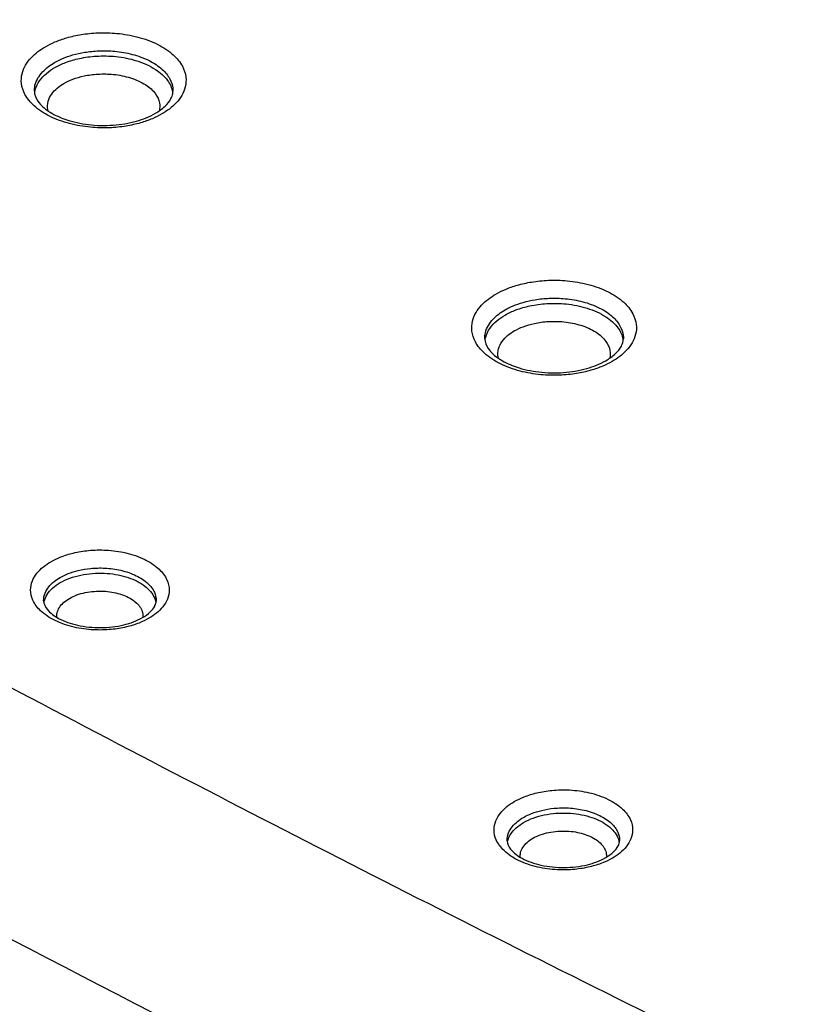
# Model space of a CAD drawing. Header units: inches. Extents: x 0 to 34, y 0 to 22.
# Tile 26 of 60: x 8.003 to 8.211, y 14.444 to 14.708. Entities that reach past the tile are written whole.
import ezdxf

# ---------------------------------------------------------------- set-up
doc = ezdxf.new("R2010")
doc.units = ezdxf.units.IN
doc.header["$LTSCALE"] = 1.87
doc.header["$MEASUREMENT"] = 0
doc.layers.get('0').update_dxf_attribs({"linetype": 'CONTINUOUS'})

msp = doc.modelspace()

# ---------------------------------------------------------------- linework, layer by layer
at = {"color": 7, "linetype": 'CONTINUOUS'}
for p, q in [((8.00732, 14.68865), (8.00732, 14.68868)), ((8.12811, 14.6223), (8.12811, 14.62233)), ((8.00981, 14.552), (8.0098, 14.55201)), ((8.1341, 14.48767), (8.1341, 14.48768))]:
    msp.add_line(p, q, dxfattribs=at)
for points, knots in [([(8.94826, 14.50318), (8.83244, 14.58022), (8.59605, 14.73189), (8.23118, 14.94999), (7.85322, 15.16052), (7.595, 15.29453), (7.46388, 15.36024)], [0, 0, 0, 0, 0.243332, 0.491185, 0.743451, 1, 1, 1, 1]), ([(8.4779, 14.23203), (8.37183, 14.27899), (8.16383, 14.37606), (7.86183, 14.5328), (7.57426, 14.6986), (7.30233, 14.8728), (7.12947, 14.99594), (7.04601, 15.05879)], [0, 0, 0, 0, 0.210022, 0.415482, 0.615893, 0.810844, 1, 1, 1, 1]), ([(6.98169, 15.0456), (7.0689, 14.97911), (7.24987, 14.84891), (7.53528, 14.66521), (7.81837, 14.50201), (8.00767, 14.40319), (8.09447, 14.35984)], [0, 0, 0, 0, 0.251347, 0.510697, 0.777633, 1, 1, 1, 1]), ([(6.97612, 15.03765), (7.0634, 14.97109), (7.24454, 14.84078), (7.5302, 14.65692), (7.83308, 14.4823), (8.14808, 14.31964), (8.36399, 14.21969), (8.47221, 14.17219)], [0, 0, 0, 0, 0.190091, 0.38623, 0.588105, 0.79532, 1, 1, 1, 1]), ([(6.97611, 15.03639), (7.06336, 14.96985), (7.24448, 14.83956), (7.53015, 14.65569), (7.83307, 14.48105), (8.14794, 14.31846), (8.36368, 14.21857), (8.47173, 14.17115)], [0, 0, 0, 0, 0.190084, 0.3863, 0.588284, 0.795583, 1, 1, 1, 1]), ([(8.46812, 14.16334), (8.37486, 14.20425), (8.19158, 14.28841), (7.9242, 14.42301), (7.66761, 14.56446), (7.42235, 14.71248), (7.18892, 14.86674), (7.03966, 14.97488), (6.96722, 15.02994)], [0, 0, 0, 0, 0.175885, 0.348227, 0.516895, 0.681792, 0.842845, 1, 1, 1, 1]), ([(8.0989, 14.36839), (8.01156, 14.41209), (7.82651, 14.50888), (7.5519, 14.66722), (7.27889, 14.84211), (7.10534, 14.96574), (7.02155, 15.02884)], [0, 0, 0, 0, 0.23154, 0.495022, 0.751325, 1, 1, 1, 1]), ([(8.00339, 14.52745), (7.96661, 14.54682), (7.8332, 14.61848), (7.60931, 14.74758), (7.41602, 14.87138), (7.31714, 14.93869), (7.30669, 14.94584)], [0, 0, 0, 0, 0.153367, 0.558711, 0.95327, 1, 1, 1, 1]), ([(8.01029, 14.70061), (8.01111, 14.70109), (8.01298, 14.702), (8.01619, 14.70312), (8.02005, 14.70398), (8.02456, 14.70443), (8.02966, 14.70429), (8.0351, 14.70336), (8.04029, 14.70151), (8.04444, 14.69883), (8.04706, 14.69572), (8.04812, 14.69262), (8.04799, 14.69069), (8.04779, 14.68983)], [0, 0, 0, 0, 0.062289, 0.135968, 0.222172, 0.320928, 0.432185, 0.555667, 0.681008, 0.790653, 0.87593, 0.942337, 1, 1, 1, 1]), ([(8.01679, 14.67998), (8.01493, 14.68047), (8.01153, 14.68168), (8.00738, 14.68436), (8.00476, 14.68746), (8.0037, 14.69056), (8.00388, 14.69335), (8.00489, 14.69572), (8.00641, 14.6977), (8.00824, 14.69932), (8.0096, 14.70021), (8.01029, 14.70061)], [0, 0, 0, 0, 0.190201, 0.356585, 0.485991, 0.586761, 0.674263, 0.757401, 0.839305, 0.920408, 1, 1, 1, 1]), ([(8.01277, 14.69638), (8.01346, 14.69678), (8.01503, 14.69755), (8.01773, 14.69849), (8.02098, 14.69921), (8.02477, 14.69958), (8.02906, 14.69947), (8.03364, 14.69869), (8.03801, 14.69713), (8.04151, 14.69488), (8.04371, 14.69226), (8.04445, 14.69009), (8.0445, 14.68894), (8.0445, 14.68865)], [0, 0, 0, 0, 0.064549, 0.140898, 0.230224, 0.332547, 0.447804, 0.575812, 0.705883, 0.819645, 0.90802, 0.976805, 1, 1, 1, 1]), ([(8.01279, 14.695), (8.01372, 14.69554), (8.01588, 14.69653), (8.01963, 14.69761), (8.02416, 14.69822), (8.02935, 14.69811), (8.03478, 14.69705), (8.03962, 14.69494), (8.04305, 14.692), (8.04419, 14.68959), (8.04438, 14.6885)], [0, 0, 0, 0, 0.089738, 0.198086, 0.325394, 0.470871, 0.630412, 0.784607, 0.908208, 1, 1, 1, 1]), ([(8.0083, 14.69222), (8.00865, 14.69282), (8.0095, 14.69392), (8.01104, 14.69529), (8.01218, 14.69604), (8.01277, 14.69638)], [0, 0, 0, 0, 0.337606, 0.671916, 1, 1, 1, 1]), ([(8.00874, 14.69149), (8.00926, 14.69222), (8.01052, 14.69353), (8.01201, 14.69455), (8.01279, 14.695)], [0, 0, 0, 0, 0.498178, 1, 1, 1, 1]), ([(8.00732, 14.68868), (8.00731, 14.68921), (8.00745, 14.69046), (8.00794, 14.69161), (8.0083, 14.69222)], [0, 0, 0, 0, 0.430925, 1, 1, 1, 1]), ([(8.00741, 14.68825), (8.00745, 14.68854), (8.00768, 14.6897), (8.00823, 14.69077), (8.00874, 14.69149)], [0, 0, 0, 0, 0.244358, 1, 1, 1, 1]), ([(8.01526, 14.69076), (8.01602, 14.6912), (8.01777, 14.69201), (8.02082, 14.69288), (8.0245, 14.69337), (8.02871, 14.69329), (8.03163, 14.69272), (8.0331, 14.69225)], [0, 0, 0, 0, 0.142413, 0.314355, 0.516399, 0.747242, 1, 1, 1, 1]), ([(8.01102, 14.68333), (8.01098, 14.68346), (8.01079, 14.68433), (8.01088, 14.68599), (8.0119, 14.68799), (8.01342, 14.68957), (8.01463, 14.6904), (8.01526, 14.69076)], [0, 0, 0, 0, 0.045219, 0.28919, 0.524027, 0.761153, 1, 1, 1, 1]), ([(8.03718, 14.69038), (8.03819, 14.68973), (8.03981, 14.68834), (8.04104, 14.68575), (8.04099, 14.68414), (8.04084, 14.68349)], [0, 0, 0, 0, 0.434745, 0.757976, 1, 1, 1, 1]), ([(8.04779, 14.68983), (8.04759, 14.68902), (8.04693, 14.68747), (8.04541, 14.68549), (8.04418, 14.6844), (8.04353, 14.6839)], [0, 0, 0, 0, 0.337759, 0.670506, 1, 1, 1, 1]), ([(8.03978, 14.68275), (8.04071, 14.68329), (8.04231, 14.68442), (8.04357, 14.68592), (8.04396, 14.68669)], [0, 0, 0, 0, 0.55796, 1, 1, 1, 1]), ([(8.01154, 14.68305), (8.01287, 14.68222), (8.01621, 14.68073), (8.02194, 14.67951), (8.02623, 14.67941), (8.02844, 14.67958)], [0, 0, 0, 0, 0.267897, 0.621452, 1, 1, 1, 1]), ([(8.03897, 14.68131), (8.03794, 14.68087), (8.03563, 14.68007), (8.03324, 14.67954), (8.03194, 14.67933)], [0, 0, 0, 0, 0.460829, 1, 1, 1, 1]), ([(8.03194, 14.67933), (8.03046, 14.67908), (8.02726, 14.67876), (8.02216, 14.6789), (8.01861, 14.6795), (8.01679, 14.67998)], [0, 0, 0, 0, 0.296124, 0.629731, 1, 1, 1, 1]), ([(8.13107, 14.63426), (8.1319, 14.63474), (8.13377, 14.63565), (8.13697, 14.63677), (8.14084, 14.63762), (8.14535, 14.63807), (8.15045, 14.63794), (8.15589, 14.63701), (8.16107, 14.63515), (8.16523, 14.63248), (8.16785, 14.62937), (8.1689, 14.62627), (8.16878, 14.62434), (8.16857, 14.62348)], [0, 0, 0, 0, 0.062289, 0.135968, 0.222172, 0.320928, 0.432185, 0.555667, 0.681008, 0.790653, 0.87593, 0.942337, 1, 1, 1, 1]), ([(8.13757, 14.61363), (8.13572, 14.61411), (8.13232, 14.61533), (8.12816, 14.618), (8.12554, 14.62111), (8.12449, 14.62421), (8.12467, 14.627), (8.12567, 14.62937), (8.12719, 14.63135), (8.12903, 14.63297), (8.13038, 14.63386), (8.13107, 14.63426)], [0, 0, 0, 0, 0.190201, 0.356585, 0.485991, 0.586761, 0.674263, 0.757401, 0.839305, 0.920408, 1, 1, 1, 1]), ([(8.13355, 14.63002), (8.13424, 14.63042), (8.13581, 14.63119), (8.13851, 14.63214), (8.14176, 14.63285), (8.14556, 14.63323), (8.14985, 14.63312), (8.15443, 14.63234), (8.15879, 14.63078), (8.16229, 14.62853), (8.1645, 14.62591), (8.16523, 14.62374), (8.16529, 14.62259), (8.16528, 14.6223)], [0, 0, 0, 0, 0.064549, 0.140898, 0.230224, 0.332547, 0.447804, 0.575812, 0.705883, 0.819645, 0.90802, 0.976805, 1, 1, 1, 1]), ([(8.13357, 14.62865), (8.1345, 14.62918), (8.13666, 14.63018), (8.14041, 14.63126), (8.14495, 14.63186), (8.15014, 14.63176), (8.15556, 14.6307), (8.1604, 14.62859), (8.16383, 14.62565), (8.16497, 14.62323), (8.16516, 14.62215)], [0, 0, 0, 0, 0.089738, 0.198086, 0.325394, 0.470871, 0.630412, 0.784607, 0.908208, 1, 1, 1, 1]), ([(8.12908, 14.62587), (8.12943, 14.62647), (8.13028, 14.62757), (8.13183, 14.62894), (8.13297, 14.62969), (8.13355, 14.63002)], [0, 0, 0, 0, 0.337606, 0.671916, 1, 1, 1, 1]), ([(8.12952, 14.62514), (8.13004, 14.62587), (8.1313, 14.62718), (8.13279, 14.6282), (8.13357, 14.62865)], [0, 0, 0, 0, 0.498178, 1, 1, 1, 1]), ([(8.12811, 14.62233), (8.1281, 14.62286), (8.12824, 14.62411), (8.12873, 14.62526), (8.12908, 14.62587)], [0, 0, 0, 0, 0.430925, 1, 1, 1, 1]), ([(8.13604, 14.62441), (8.1368, 14.62485), (8.13855, 14.62566), (8.1416, 14.62653), (8.14528, 14.62702), (8.14949, 14.62694), (8.15241, 14.62636), (8.15389, 14.6259)], [0, 0, 0, 0, 0.142413, 0.314355, 0.516399, 0.747242, 1, 1, 1, 1]), ([(8.12819, 14.6219), (8.12823, 14.62219), (8.12846, 14.62335), (8.12901, 14.62441), (8.12952, 14.62514)], [0, 0, 0, 0, 0.244358, 1, 1, 1, 1]), ([(8.1318, 14.61697), (8.13176, 14.61711), (8.13157, 14.61798), (8.13166, 14.61964), (8.13268, 14.62163), (8.1342, 14.62322), (8.13541, 14.62404), (8.13604, 14.62441)], [0, 0, 0, 0, 0.045219, 0.28919, 0.524027, 0.761153, 1, 1, 1, 1]), ([(8.15796, 14.62403), (8.15897, 14.62337), (8.1606, 14.62198), (8.16182, 14.6194), (8.16177, 14.61779), (8.16163, 14.61713)], [0, 0, 0, 0, 0.434745, 0.757976, 1, 1, 1, 1]), ([(8.16857, 14.62348), (8.16837, 14.62266), (8.16772, 14.62111), (8.1662, 14.61914), (8.16496, 14.61805), (8.16431, 14.61755)], [0, 0, 0, 0, 0.337759, 0.670506, 1, 1, 1, 1]), ([(8.16056, 14.6164), (8.1615, 14.61694), (8.16309, 14.61806), (8.16435, 14.61957), (8.16475, 14.62034)], [0, 0, 0, 0, 0.55796, 1, 1, 1, 1]), ([(8.13233, 14.6167), (8.13366, 14.61587), (8.13699, 14.61438), (8.14273, 14.61316), (8.14702, 14.61306), (8.14922, 14.61322)], [0, 0, 0, 0, 0.267897, 0.621452, 1, 1, 1, 1]), ([(8.15976, 14.61496), (8.15872, 14.61452), (8.15641, 14.61371), (8.15403, 14.61319), (8.15273, 14.61297)], [0, 0, 0, 0, 0.460829, 1, 1, 1, 1]), ([(8.15273, 14.61297), (8.15124, 14.61273), (8.14804, 14.61241), (8.14294, 14.61255), (8.1394, 14.61315), (8.13757, 14.61363)], [0, 0, 0, 0, 0.296124, 0.629731, 1, 1, 1, 1]), ([(8.01175, 14.56251), (8.0126, 14.56299), (8.01455, 14.56392), (8.01793, 14.56496), (8.02202, 14.56562), (8.02676, 14.56573), (8.03188, 14.56504), (8.03678, 14.5634), (8.04066, 14.56092), (8.04298, 14.55796), (8.04348, 14.55585), (8.04348, 14.55492)], [0, 0, 0, 0, 0.079344, 0.174482, 0.286051, 0.413721, 0.55711, 0.703135, 0.8292, 0.925227, 1, 1, 1, 1]), ([(8.01797, 14.54495), (8.01622, 14.54536), (8.01301, 14.54643), (8.00913, 14.54891), (8.00681, 14.55187), (8.00611, 14.55482), (8.00665, 14.55738), (8.00795, 14.55949), (8.0097, 14.56119), (8.01105, 14.5621), (8.01175, 14.56251)], [0, 0, 0, 0, 0.206717, 0.385179, 0.521118, 0.626968, 0.721587, 0.814297, 0.907325, 1, 1, 1, 1]), ([(8.01422, 14.55827), (8.01491, 14.55867), (8.0165, 14.55941), (8.01924, 14.56026), (8.02256, 14.5608), (8.0264, 14.56088), (8.03056, 14.56032), (8.03454, 14.55899), (8.0377, 14.55698), (8.03958, 14.55458), (8.03999, 14.55282), (8.03998, 14.55204), (8.03998, 14.552)], [0, 0, 0, 0, 0.079026, 0.173776, 0.284881, 0.411991, 0.554871, 0.700607, 0.826394, 0.922042, 0.996481, 1, 1, 1, 1]), ([(8.01424, 14.55689), (8.01507, 14.55737), (8.01687, 14.55818), (8.0198, 14.559), (8.02291, 14.55943), (8.02603, 14.55947), (8.02903, 14.55916), (8.03182, 14.55853), (8.03432, 14.5576), (8.03645, 14.55641), (8.03816, 14.55498), (8.03938, 14.55333), (8.03981, 14.55209), (8.0399, 14.55147)], [0, 0, 0, 0, 0.097284, 0.201991, 0.309971, 0.417418, 0.520971, 0.618632, 0.709417, 0.792566, 0.867827, 0.93618, 1, 1, 1, 1]), ([(8.0112, 14.55577), (8.01161, 14.55628), (8.01256, 14.5572), (8.01366, 14.55794), (8.01422, 14.55827)], [0, 0, 0, 0, 0.500949, 1, 1, 1, 1]), ([(8.00981, 14.55201), (8.0098, 14.55204), (8.0098, 14.55275), (8.01008, 14.55411), (8.01079, 14.55526), (8.0112, 14.55577)], [0, 0, 0, 0, 0.025144, 0.51751, 1, 1, 1, 1]), ([(8.00992, 14.55168), (8.00993, 14.55175), (8.01008, 14.55246), (8.01069, 14.55385), (8.01164, 14.55492), (8.01221, 14.55543)], [0, 0, 0, 0, 0.043501, 0.491635, 1, 1, 1, 1]), ([(8.01672, 14.55265), (8.01735, 14.55302), (8.01874, 14.55365), (8.02098, 14.55427), (8.02337, 14.5546), (8.02576, 14.55464), (8.02734, 14.55448), (8.02811, 14.55435)], [0, 0, 0, 0, 0.186757, 0.387732, 0.594989, 0.801222, 1, 1, 1, 1]), ([(8.02811, 14.55435), (8.02883, 14.55423), (8.03021, 14.55391), (8.03212, 14.5532), (8.03376, 14.55228), (8.03508, 14.55119), (8.03602, 14.54992), (8.03645, 14.54867), (8.03646, 14.54787), (8.03643, 14.54756)], [0, 0, 0, 0, 0.187659, 0.362113, 0.521897, 0.666532, 0.797889, 0.920535, 1, 1, 1, 1]), ([(8.04348, 14.55492), (8.04348, 14.55409), (8.04314, 14.55245), (8.04184, 14.55034), (8.04067, 14.5492), (8.04004, 14.54869)], [0, 0, 0, 0, 0.337493, 0.668179, 1, 1, 1, 1]), ([(8.01334, 14.54766), (8.01332, 14.54804), (8.01339, 14.54895), (8.01399, 14.55032), (8.01515, 14.55163), (8.01616, 14.55233), (8.01672, 14.55265)], [0, 0, 0, 0, 0.179706, 0.421411, 0.69567, 1, 1, 1, 1]), ([(8.03629, 14.5475), (8.03704, 14.54793), (8.03829, 14.54882), (8.03933, 14.55004), (8.03964, 14.55068), (8.03966, 14.55073)], [0, 0, 0, 0, 0.549568, 0.968557, 1, 1, 1, 1]), ([(8.01383, 14.54731), (8.01542, 14.54647), (8.01913, 14.54519), (8.02303, 14.54481), (8.02512, 14.54483)], [0, 0, 0, 0, 0.461075, 1, 1, 1, 1]), ([(8.02796, 14.54433), (8.02639, 14.54418), (8.02303, 14.54411), (8.0197, 14.54456), (8.01797, 14.54495)], [0, 0, 0, 0, 0.471005, 1, 1, 1, 1]), ([(8.03539, 14.54606), (8.0343, 14.54563), (8.03185, 14.54487), (8.02933, 14.54446), (8.02796, 14.54433)], [0, 0, 0, 0, 0.460254, 1, 1, 1, 1]), ([(8.37135, 14.34553), (8.31174, 14.37317), (8.18827, 14.43218), (8.06633, 14.49429), (8.00339, 14.52745)], [0, 0, 0, 0, 0.480164, 1, 1, 1, 1]), ([(8.13604, 14.49818), (8.13689, 14.49867), (8.13884, 14.49959), (8.14222, 14.50063), (8.14631, 14.5013), (8.15105, 14.5014), (8.15617, 14.50071), (8.16107, 14.49907), (8.16495, 14.49659), (8.16727, 14.49364), (8.16777, 14.49152), (8.16777, 14.49059)], [0, 0, 0, 0, 0.079344, 0.174482, 0.286051, 0.413721, 0.55711, 0.703135, 0.8292, 0.925227, 1, 1, 1, 1]), ([(8.14226, 14.48063), (8.14051, 14.48103), (8.1373, 14.48211), (8.13342, 14.48458), (8.1311, 14.48754), (8.1304, 14.49049), (8.13094, 14.49305), (8.13224, 14.49516), (8.13399, 14.49687), (8.13534, 14.49777), (8.13604, 14.49818)], [0, 0, 0, 0, 0.206717, 0.385179, 0.521118, 0.626968, 0.721587, 0.814297, 0.907325, 1, 1, 1, 1]), ([(8.13851, 14.49394), (8.1392, 14.49434), (8.14079, 14.49509), (8.14353, 14.49593), (8.14685, 14.49647), (8.15069, 14.49655), (8.15485, 14.496), (8.15883, 14.49467), (8.16199, 14.49265), (8.16387, 14.49025), (8.16428, 14.4885), (8.16427, 14.48771), (8.16427, 14.48767)], [0, 0, 0, 0, 0.079026, 0.173776, 0.284881, 0.411991, 0.554871, 0.700607, 0.826394, 0.922042, 0.996481, 1, 1, 1, 1]), ([(8.13549, 14.49144), (8.1359, 14.49196), (8.13685, 14.49288), (8.13795, 14.49361), (8.13851, 14.49394)], [0, 0, 0, 0, 0.500949, 1, 1, 1, 1]), ([(8.13853, 14.49256), (8.13936, 14.49304), (8.14117, 14.49386), (8.14409, 14.49467), (8.1472, 14.4951), (8.15032, 14.49515), (8.15332, 14.49484), (8.15611, 14.4942), (8.15861, 14.49327), (8.16074, 14.49208), (8.16245, 14.49065), (8.16367, 14.489), (8.1641, 14.48776), (8.16419, 14.48714)], [0, 0, 0, 0, 0.097284, 0.201991, 0.309971, 0.417418, 0.520971, 0.618632, 0.709417, 0.792566, 0.867827, 0.93618, 1, 1, 1, 1]), ([(8.1341, 14.48768), (8.13409, 14.48771), (8.13409, 14.48842), (8.13437, 14.48978), (8.13508, 14.49093), (8.13549, 14.49144)], [0, 0, 0, 0, 0.025144, 0.51751, 1, 1, 1, 1]), ([(8.13421, 14.48735), (8.13422, 14.48742), (8.13437, 14.48814), (8.13498, 14.48952), (8.13593, 14.49059), (8.1365, 14.4911)], [0, 0, 0, 0, 0.043501, 0.491635, 1, 1, 1, 1]), ([(8.13763, 14.48334), (8.13761, 14.48372), (8.13768, 14.48462), (8.13828, 14.48599), (8.13944, 14.4873), (8.14045, 14.48801), (8.14101, 14.48833)], [0, 0, 0, 0, 0.179706, 0.421411, 0.69567, 1, 1, 1, 1]), ([(8.14101, 14.48833), (8.14164, 14.48869), (8.14303, 14.48932), (8.14527, 14.48994), (8.14766, 14.49027), (8.15005, 14.49031), (8.15163, 14.49015), (8.1524, 14.49002)], [0, 0, 0, 0, 0.186757, 0.387732, 0.594989, 0.801222, 1, 1, 1, 1]), ([(8.1524, 14.49002), (8.15312, 14.4899), (8.1545, 14.48958), (8.15641, 14.48887), (8.15805, 14.48796), (8.15937, 14.48686), (8.16031, 14.4856), (8.16074, 14.48434), (8.16075, 14.48354), (8.16072, 14.48323)], [0, 0, 0, 0, 0.187659, 0.362113, 0.521897, 0.666532, 0.797889, 0.920535, 1, 1, 1, 1]), ([(8.16777, 14.49059), (8.16777, 14.48976), (8.16743, 14.48812), (8.16613, 14.48601), (8.16496, 14.48488), (8.16433, 14.48436)], [0, 0, 0, 0, 0.337493, 0.668179, 1, 1, 1, 1]), ([(8.16058, 14.48317), (8.16133, 14.4836), (8.16258, 14.48449), (8.16362, 14.48571), (8.16393, 14.48636), (8.16395, 14.4864)], [0, 0, 0, 0, 0.549568, 0.968557, 1, 1, 1, 1]), ([(8.13812, 14.48298), (8.13971, 14.48214), (8.14342, 14.48086), (8.14732, 14.48048), (8.14941, 14.4805)], [0, 0, 0, 0, 0.461075, 1, 1, 1, 1]), ([(8.15225, 14.48), (8.15068, 14.47985), (8.14732, 14.47978), (8.14399, 14.48023), (8.14226, 14.48063)], [0, 0, 0, 0, 0.471005, 1, 1, 1, 1]), ([(8.15968, 14.48173), (8.15859, 14.4813), (8.15614, 14.48055), (8.15362, 14.48013), (8.15225, 14.48)], [0, 0, 0, 0, 0.460254, 1, 1, 1, 1])]:
    msp.add_open_spline(points, degree=3, knots=knots, dxfattribs=at)
for points in [[(8.0331, 14.69225), (8.03453, 14.6918), (8.03592, 14.6912), (8.03718, 14.69038)], [(8.00732, 14.68865), (8.00734, 14.68771), (8.00774, 14.68679), (8.00828, 14.686)], [(8.04396, 14.68669), (8.04407, 14.68691), (8.04417, 14.68713), (8.04425, 14.68737)], [(8.04425, 14.68737), (8.0444, 14.68778), (8.04449, 14.68822), (8.0445, 14.68865)], [(8.04438, 14.6885), (8.04439, 14.68842), (8.0444, 14.68835), (8.04441, 14.68827)], [(8.00828, 14.686), (8.00902, 14.6849), (8.01004, 14.68404), (8.01113, 14.68332)], [(8.04353, 14.6839), (8.04289, 14.68342), (8.04222, 14.68298), (8.04153, 14.68258)], [(8.01113, 14.68332), (8.01127, 14.68323), (8.0114, 14.68314), (8.01154, 14.68305)], [(8.03471, 14.68066), (8.03647, 14.68116), (8.0382, 14.68184), (8.03978, 14.68275)], [(8.04153, 14.68258), (8.04071, 14.6821), (8.03985, 14.68168), (8.03897, 14.68131)], [(8.02844, 14.67958), (8.03056, 14.67973), (8.03266, 14.68008), (8.03471, 14.68066)], [(8.15389, 14.6259), (8.15532, 14.62545), (8.1567, 14.62485), (8.15796, 14.62403)], [(8.12811, 14.6223), (8.12813, 14.62136), (8.12852, 14.62044), (8.12906, 14.61964)], [(8.16475, 14.62034), (8.16486, 14.62055), (8.16496, 14.62078), (8.16504, 14.62101)], [(8.16504, 14.62101), (8.16518, 14.62143), (8.16527, 14.62187), (8.16528, 14.6223)], [(8.16516, 14.62215), (8.16517, 14.62207), (8.16518, 14.622), (8.16519, 14.62192)], [(8.12906, 14.61964), (8.1298, 14.61854), (8.13082, 14.61769), (8.13191, 14.61696)], [(8.16431, 14.61755), (8.16368, 14.61706), (8.16301, 14.61662), (8.16231, 14.61622)], [(8.13191, 14.61696), (8.13205, 14.61687), (8.13219, 14.61678), (8.13233, 14.6167)], [(8.15549, 14.61431), (8.15726, 14.61481), (8.15898, 14.61548), (8.16056, 14.6164)], [(8.16231, 14.61622), (8.16149, 14.61575), (8.16063, 14.61533), (8.15976, 14.61496)], [(8.14922, 14.61322), (8.15134, 14.61338), (8.15345, 14.61373), (8.15549, 14.61431)], [(8.01221, 14.55543), (8.01283, 14.55599), (8.01352, 14.55647), (8.01424, 14.55689)], [(8.00981, 14.552), (8.00982, 14.55118), (8.01024, 14.55039), (8.01076, 14.54973)], [(8.03966, 14.55073), (8.03985, 14.55113), (8.03997, 14.55156), (8.03998, 14.552)], [(8.01076, 14.54973), (8.01159, 14.54868), (8.01268, 14.54793), (8.01383, 14.54731)], [(8.03133, 14.54558), (8.03306, 14.546), (8.03475, 14.54661), (8.03629, 14.5475)], [(8.03804, 14.54733), (8.03719, 14.54684), (8.0363, 14.54642), (8.03539, 14.54606)], [(8.04004, 14.54869), (8.03941, 14.54818), (8.03874, 14.54773), (8.03804, 14.54733)], [(8.02512, 14.54483), (8.02721, 14.54484), (8.0293, 14.54508), (8.03133, 14.54558)], [(8.1365, 14.4911), (8.13712, 14.49166), (8.13781, 14.49215), (8.13853, 14.49256)], [(8.1341, 14.48767), (8.13411, 14.48685), (8.13453, 14.48607), (8.13505, 14.4854)], [(8.13505, 14.4854), (8.13588, 14.48435), (8.13697, 14.4836), (8.13812, 14.48298)], [(8.16395, 14.4864), (8.16414, 14.4868), (8.16426, 14.48724), (8.16427, 14.48767)], [(8.15562, 14.48125), (8.15735, 14.48168), (8.15904, 14.48229), (8.16058, 14.48317)], [(8.16233, 14.483), (8.16148, 14.48251), (8.16059, 14.48209), (8.15968, 14.48173)], [(8.16433, 14.48436), (8.1637, 14.48386), (8.16303, 14.4834), (8.16233, 14.483)], [(8.14941, 14.4805), (8.1515, 14.48052), (8.15359, 14.48075), (8.15562, 14.48125)]]:
    msp.add_open_spline(points, degree=3, dxfattribs=at)

doc.saveas('drawing.dxf')
